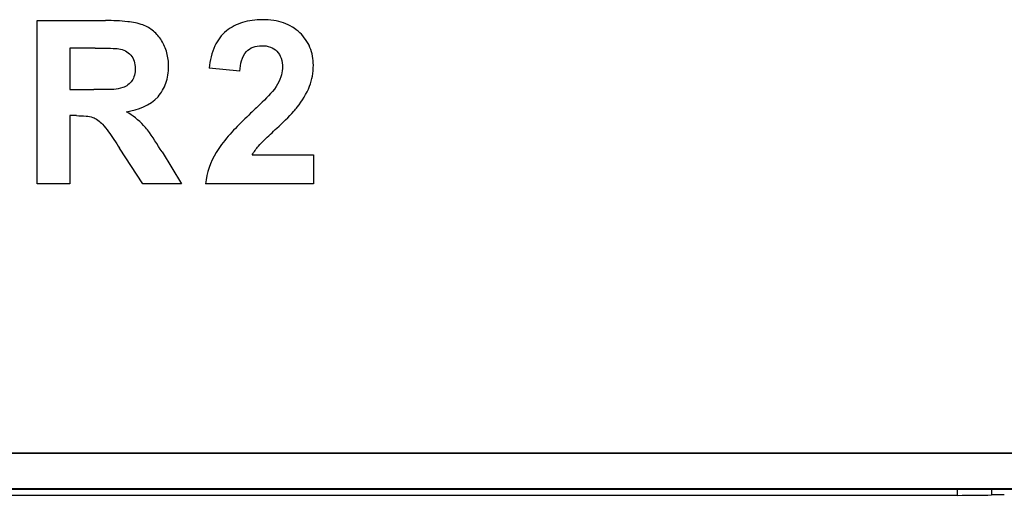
# Model space of a CAD drawing. Header units: millimetres. Extents: x 1895 to 2561, y -1570 to -291.
# Tile 23 of 61: x 2132 to 2148, y -1310 to -1303. Entities that reach past the tile are written whole.
import ezdxf

# ---------------------------------------------------------------- set-up
doc = ezdxf.new("R2010")
doc.units = ezdxf.units.MM
doc.header["$LTSCALE"] = 23.1
doc.layers.get('0').update_dxf_attribs({"linetype": 'CONTINUOUS'})
doc.layers.add('03___PRT_ALL_CURVES', color=7, linetype='CONTINUOUS')

msp = doc.modelspace()

# ---------------------------------------------------------------- linework, layer by layer
at = {"color": 0, "linetype": 'Continuous'}
for p, q in [((2111.872, -1309.622), (2190.851, -1309.622)), ((2112.075, -1309.623), (2190.648, -1309.623)), ((2110.536, -1310.209), (2190.754, -1310.209)), ((2112.075, -1310.196), (2190.648, -1310.196)), ((2147.406, -1310.307), (2147.406, -1310.209)), ((2147.956, -1310.209), (2147.956, -1310.301)), ((2147.406, -1310.307), (2112.908, -1310.307))]:
    msp.add_line(p, q, dxfattribs=at)
for centre, major_axis, start_param, end_param in [((2147.406, -1310.286), (0.8, 0), -1.570796, -0.81434), ((2148.161, -1310.307), (0.3, 0), 1.570796, 2.327253)]:
    msp.add_ellipse(centre, major_axis=major_axis, ratio=0.026186, start_param=start_param, end_param=end_param, dxfattribs=at)
at = {"layer": '03___PRT_ALL_CURVES', "color": 0, "linetype": 'Continuous'}
for p, q in [((2132.542, -1305.273), (2132.542, -1302.636)), ((2132.542, -1302.636), (2133.644, -1302.636)), ((2133.067, -1303.082), (2133.067, -1303.752)), ((2133.475, -1303.082), (2133.067, -1303.082)), ((2135.815, -1303.454), (2135.319, -1303.403)), ((2133.067, -1303.752), (2133.454, -1303.752)), ((2133.067, -1304.172), (2133.067, -1305.273)), ((2133.173, -1304.172), (2133.067, -1304.172)), ((2134.247, -1305.273), (2133.872, -1304.697)), ((2134.557, -1304.759), (2134.873, -1305.273)), ((2136.014, -1304.805), (2137.002, -1304.805)), ((2137.002, -1304.805), (2137.002, -1305.273)), ((2133.067, -1305.273), (2132.542, -1305.273)), ((2134.873, -1305.273), (2134.247, -1305.273)), ((2137.002, -1305.273), (2135.261, -1305.273))]:
    msp.add_line(p, q, dxfattribs=at)
for points, knots in [([(2133.981, -1304.109), (2134.168, -1304.082), (2134.453, -1303.972), (2134.615, -1303.687), (2134.657, -1303.515), (2134.668, -1303.349), (2134.646, -1303.155), (2134.56, -1302.957), (2134.427, -1302.798), (2134.235, -1302.688), (2133.967, -1302.643), (2133.764, -1302.636), (2133.644, -1302.636)], [0, 0, 0, 0, 0.222882, 0.322875, 0.375252, 0.431398, 0.519017, 0.602777, 0.682503, 0.759819, 0.858578, 1, 1, 1, 1]), ([(2136.74, -1304.035), (2136.82, -1303.932), (2136.924, -1303.77), (2136.991, -1303.532), (2137.011, -1303.318), (2136.968, -1303.062), (2136.822, -1302.856), (2136.664, -1302.735), (2136.52, -1302.668), (2136.356, -1302.629), (2136.184, -1302.618), (2136.015, -1302.628), (2135.86, -1302.662), (2135.719, -1302.719), (2135.591, -1302.799), (2135.521, -1302.872), (2135.49, -1302.913)], [0, 0, 0, 0, 0.142584, 0.205286, 0.268909, 0.375609, 0.480375, 0.535469, 0.591941, 0.652249, 0.71844, 0.779579, 0.836615, 0.891052, 0.944597, 1, 1, 1, 1]), ([(2135.49, -1302.913), (2135.459, -1302.954), (2135.367, -1303.106), (2135.332, -1303.281), (2135.319, -1303.403)], [0, 0, 0, 0, 0.291287, 1, 1, 1, 1]), ([(2133.475, -1303.082), (2133.587, -1303.082), (2133.714, -1303.081), (2133.841, -1303.089), (2133.857, -1303.091)], [0, 0, 0, 0, 0.874089, 1, 1, 1, 1]), ([(2133.857, -1303.091), (2133.93, -1303.103), (2134.042, -1303.154), (2134.114, -1303.291), (2134.128, -1303.406), (2134.117, -1303.516), (2134.065, -1303.638), (2133.982, -1303.699), (2133.924, -1303.719)], [0, 0, 0, 0, 0.26297, 0.391627, 0.535745, 0.665867, 0.781675, 1, 1, 1, 1]), ([(2135.815, -1303.454), (2135.822, -1303.343), (2135.852, -1303.169), (2136.029, -1303.054), (2136.167, -1303.035), (2136.305, -1303.053), (2136.421, -1303.126), (2136.492, -1303.247), (2136.504, -1303.348), (2136.502, -1303.405), (2136.501, -1303.412)], [0, 0, 0, 0, 0.284803, 0.395248, 0.51597, 0.636622, 0.743942, 0.854253, 0.983321, 1, 1, 1, 1]), ([(2136.501, -1303.412), (2136.499, -1303.458), (2136.48, -1303.561), (2136.431, -1303.654), (2136.4, -1303.702)], [0, 0, 0, 0, 0.440867, 1, 1, 1, 1]), ([(2133.924, -1303.719), (2133.829, -1303.752), (2133.667, -1303.748), (2133.511, -1303.752), (2133.454, -1303.752)], [0, 0, 0, 0, 0.638391, 1, 1, 1, 1]), ([(2136.4, -1303.702), (2136.328, -1303.809), (2136.181, -1303.947), (2136.039, -1304.086), (2135.988, -1304.134)], [0, 0, 0, 0, 0.646834, 1, 1, 1, 1]), ([(2136.414, -1304.373), (2136.508, -1304.285), (2136.621, -1304.177), (2136.723, -1304.058), (2136.74, -1304.035)], [0, 0, 0, 0, 0.819546, 1, 1, 1, 1]), ([(2133.173, -1304.172), (2133.225, -1304.172), (2133.314, -1304.175), (2133.434, -1304.194), (2133.524, -1304.242), (2133.572, -1304.286), (2133.595, -1304.311)], [0, 0, 0, 0, 0.340656, 0.580508, 0.778976, 1, 1, 1, 1]), ([(2135.988, -1304.134), (2135.822, -1304.293), (2135.619, -1304.492), (2135.457, -1304.723), (2135.43, -1304.768)], [0, 0, 0, 0, 0.815405, 1, 1, 1, 1]), ([(2133.595, -1304.311), (2133.666, -1304.386), (2133.753, -1304.52), (2133.842, -1304.651), (2133.872, -1304.697)], [0, 0, 0, 0, 0.648152, 1, 1, 1, 1]), ([(2134.557, -1304.759), (2134.483, -1304.637), (2134.391, -1304.489), (2134.281, -1304.353), (2134.26, -1304.33)], [0, 0, 0, 0, 0.820298, 1, 1, 1, 1]), ([(2136.116, -1304.665), (2136.174, -1304.596), (2136.277, -1304.502), (2136.378, -1304.406), (2136.414, -1304.373)], [0, 0, 0, 0, 0.647878, 1, 1, 1, 1])]:
    msp.add_open_spline(points, degree=3, knots=knots, dxfattribs=at)
for points in [[(2134.26, -1304.33), (2134.18, -1304.243), (2134.083, -1304.17), (2133.981, -1304.109)], [(2136.014, -1304.805), (2136.042, -1304.755), (2136.077, -1304.708), (2136.116, -1304.665)], [(2135.43, -1304.768), (2135.34, -1304.921), (2135.279, -1305.097), (2135.261, -1305.273)]]:
    msp.add_open_spline(points, degree=3, dxfattribs=at)

doc.saveas('drawing.dxf')
